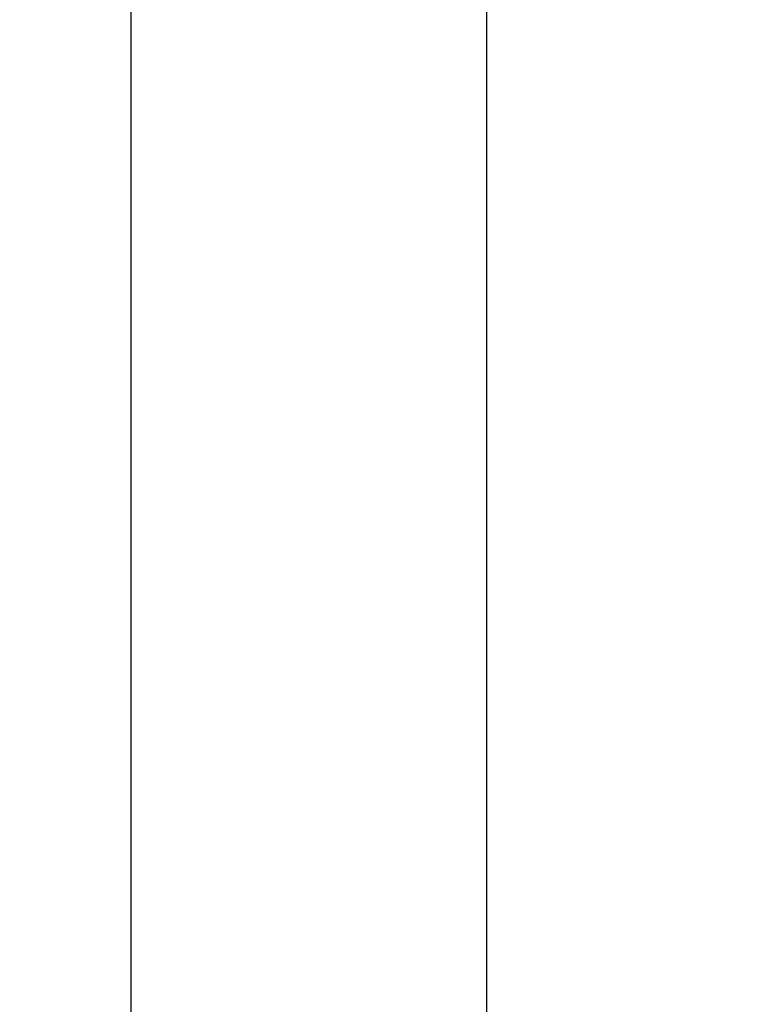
# Model space of a CAD drawing. Extents: x 785 to 1232, y 18 to 306.
# Tile 52 of 232: x 908 to 912, y 189 to 195. Entities that reach past the tile are written whole.
import ezdxf

# ---------------------------------------------------------------- set-up
doc = ezdxf.new("R2010")
doc.units = 0
doc.header["$LTSCALE"] = 4
doc.header["$MEASUREMENT"] = 0
doc.layers.get('0').update_dxf_attribs({"linetype": 'CONTINUOUS'})
doc.layers.get('DEFPOINTS').update_dxf_attribs({"linetype": 'CONTINUOUS'})
doc.styles.add('ROMANS', font='romans.shx')
doc.dimstyles.new('Default (ANSI)', dxfattribs={"dimscale": 20, "dimtxt": 0.07, "dimasz": 0.07, "dimexe": 0.125, "dimexo": 0.0625, "dimgap": 0.031496, "dimtad": 0, "dimtih": 1, "dimtoh": 1, "dimrnd": 1e-08, "dimzin": 0, "dimdsep": 46, "dimtxsty": 'ROMANS', "dimblk": 'Filled-1', "dimcen": 0.09, "dimdle": 0.393701, "dimclrd": 256, "dimclre": 256, "dimclrt": 256, "dimadec": 0, "dimazin": 0, "dimtfac": 0.928571, "dimtofl": 0, "dimtmove": 0, "dimatfit": 3, "dimfxl": 1, "dimtolj": 1, "dimtzin": 0, "dimlwd": -1, "dimlwe": -1, "dimarcsym": 0})

# ---------------------------------------------------------------- blocks, each defined once
blk = doc.blocks.new('Filled-1')
at = {"color": 0}
for p, q in [((0, 0), (-1, 0.1786)), ((-1, 0.1786), (-1, -0.1786)), ((-1, 0), (0, 0)), ((-1, -0.1786), (0, 0))]:
    blk.add_line(p, q, dxfattribs=at)
at = {"color": 0, "flags": 128}
blk.add_lwpolyline([(-1, -0.1786), (0, 0), (-1, 0.1786), (-1, -0.1786)], dxfattribs=at)
at = {"color": 0}
blk.add_solid([(-1, -0.1786), (0, 0), (-1, 0.1786), (-1, -0.1786)], dxfattribs=at)
blk = doc.blocks.new('*D25')
at = {"transparency": 16777216}
for p, q in [((913.4671, 192.6525), (913.4671, 203.0352)), ((909.1921, 200.5352), (907.7921, 200.5352)), ((914.8671, 200.5352), (917.3665, 200.5352))]:
    blk.add_line(p, q, dxfattribs=at)
at = {"layer": 'DEFPOINTS', "color": 0, "transparency": 16777216}
for p in [(910.5921, 231.9853), (913.4671, 200.5352), (913.4671, 191.4025)]:
    blk.add_point(p, dxfattribs=at)
at = {"transparency": 16777216, "xscale": 1.400000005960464, "yscale": 1.400000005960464, "zscale": 1.400000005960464}
blk.add_blockref('Filled-1', (910.5921, 200.5352), dxfattribs=at)
at = {"transparency": 16777216, "xscale": 1.400000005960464, "yscale": 1.400000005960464, "zscale": 1.400000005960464, "rotation": 180}
blk.add_blockref('Filled-1', (913.4671, 200.5352), dxfattribs=at)
at = {"transparency": 16777216, "insert": (920.4006, 200.5352), "char_height": 1.4, "attachment_point": 5, "style": 'ROMANS'}
blk.add_mtext('\\A1;\\fTahoma|b0|i0;\\H1.8200;2.88\\P\\fTahoma|b0|i0;\\H1.8200;TYP.', dxfattribs=at)

msp = doc.modelspace()

# ---------------------------------------------------------------- linework, layer by layer
for p, q in [((908.4591, 231.9853), (908.4591, 150.8197)), ((910.5921, 150.8197), (910.5921, 231.9853))]:
    msp.add_line(p, q)

# ---------------------------------------------------------------- dimensions: what is measured, and where the dimension line sits
dim = msp.add_linear_dim(base=(913.46707849, 200.53519841), p1=(910.59207848, 231.98533087), p2=(913.46707849, 191.4025299), angle=180, text='\\fTahoma|b0|i0;\\H1.8200;<>\\P\\fTahoma|b0|i0;\\H1.8200;TYP.', dimstyle='Default (ANSI)', override={"dimgap": 0.031496, "dimtih": 0, "dimtoh": 0, "dimdec": 2, "dimse1": 1, "dimtol": 0, "dimlim": 0, "dimtp": 0, "dimtm": 0, "dimtdec": 2, "dimatfit": 1})
dim.commit()
dim.dimension.update_dxf_attribs({"geometry": '*D25', "text_midpoint": (920.40063161, 200.53519841), "dimtype": 160})

doc.saveas('drawing.dxf')
